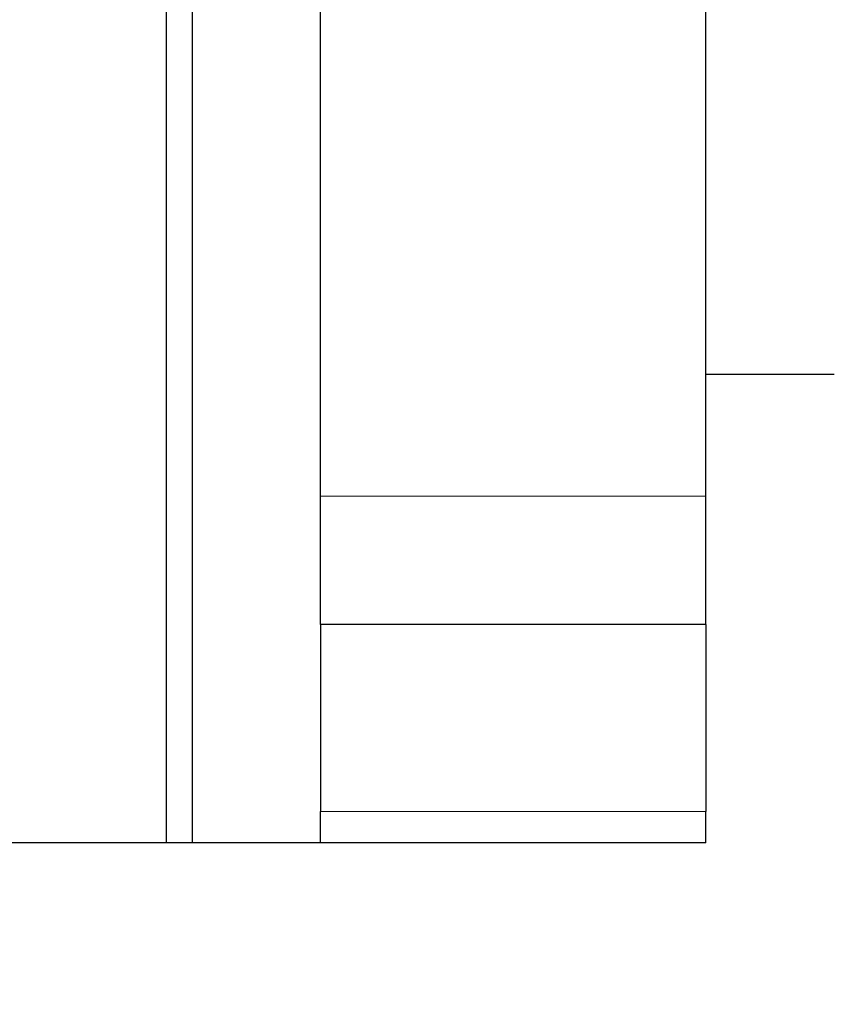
# Model space of a CAD drawing. Header units: inches. Extents: x 0 to 20790, y -12 to 14700.
# Tile 82 of 256: x 7697 to 7760, y 5712 to 5788. Entities that reach past the tile are written whole.
import ezdxf

# ---------------------------------------------------------------- set-up
doc = ezdxf.new("R2010")
doc.units = ezdxf.units.IN
for name, color, linetype, true_color in [('1', 7, 'Continuous', 0xffffff), ('101', 7, 'Continuous', 0xffffff), ('254', 7, 'Continuous', 0xffffff)]:
    doc.layers.add(name, color=color, linetype=linetype, true_color=true_color)
doc.styles.add('latin_extended', font='simplex.shx')
doc.dimstyles.get("Standard").update_dxf_attribs({"dimtxt": 0.18, "dimasz": 0.18, "dimexe": 0.18, "dimexo": 0.0625, "dimgap": 0.09, "dimtad": 0, "dimtih": 1, "dimtoh": 1, "dimdec": 4, "dimzin": 0, "dimdsep": 46, "dimtxsty": 'Standard', "dimcen": 0.09, "dimadec": 0, "dimazin": 0, "dimtfac": 1, "dimtdec": 4, "dimtofl": 0, "dimtmove": 0, "dimatfit": 3, "dimfxl": 1, "dimtolj": 1, "dimtzin": 0, "dimarcsym": 0})

# ---------------------------------------------------------------- blocks, each defined once
blk = doc.blocks.new('_U9')
at = {"layer": '254', "color": 3, "linetype": 'Continuous', "lineweight": 13, "transparency": 16777216}
for p, q in [((1629.956, 6537.143), (699.956, 6537.143)), ((734.956, 6414.643), (734.956, 5321.643)), ((7670.956, 5199.143), (699.956, 5199.143))]:
    blk.add_line(p, q, dxfattribs=at)
at = {"layer": '254', "color": 3, "transparency": 16777216}
for points in [[(755.372, 6414.643), (714.539, 6414.643), (734.956, 6537.143)], [(714.539, 5321.643), (755.372, 5321.643), (734.956, 5199.143)]]:
    blk.add_solid(points, dxfattribs=at)
at = {"layer": 'Defpoints', "color": 0, "transparency": 16777216}
for p in [(1664.956, 6537.143), (734.956, 5199.143), (7705.956, 5199.143)]:
    blk.add_point(p, dxfattribs=at)
at = {"layer": '254', "color": 2, "lineweight": 13, "transparency": 16777216, "insert": (551.206, 5647.573), "char_height": 122.5, "attachment_point": 1, "rotation": 90, "style": 'latin_extended'}
blk.add_mtext('\\A1;\\C2;1338', dxfattribs=at)

msp = doc.modelspace()

# ---------------------------------------------------------------- linework, layer by layer
at = {"layer": '1', "color": 2, "linetype": 'Continuous', "lineweight": 25}
for p, q in [((7707.956, 5724.143), (7707.956, 5891.093)), ((7719.956, 5751.143), (7719.956, 5891.092)), ((7749.956, 5751.143), (7749.956, 5891.092)), ((7749.956, 5760.643), (7759.955, 5760.643)), ((7719.956, 5741.143), (7719.956, 5751.143)), ((7749.956, 5741.143), (7749.956, 5751.143)), ((7719.956, 5741.143), (7719.956, 5726.572)), ((7749.956, 5741.143), (7719.956, 5741.143)), ((7749.956, 5741.143), (7749.956, 5726.572)), ((7719.956, 5724.143), (7719.956, 5726.572)), ((7749.956, 5724.143), (7749.956, 5726.572)), ((7707.956, 5724.143), (7679.956, 5724.143)), ((7709.956, 5724.143), (7707.956, 5724.143)), ((7749.956, 5724.143), (7719.956, 5724.143))]:
    msp.add_line(p, q, dxfattribs=at)
at = {"layer": '1', "color": 110, "linetype": 'Continuous', "lineweight": 13}
for p, q in [((7749.956, 5751.143), (7719.956, 5751.143)), ((7749.956, 5726.572), (7719.956, 5726.572))]:
    msp.add_line(p, q, dxfattribs=at)
at = {"layer": '101', "color": 2, "linetype": 'Continuous', "lineweight": 25}
for p in [(7709.956, 5891.091), (7719.956, 5724.143)]:
    msp.add_line(p, (7709.956, 5724.143), dxfattribs=at)

# ---------------------------------------------------------------- dimensions: what is measured, and where the dimension line sits
at = {"layer": '254', "color": 2, "linetype": 'Continuous', "lineweight": 13}
dim = msp.add_linear_dim(base=(734.956, 5199.143), p1=(1664.956, 6537.143), p2=(7705.956, 5199.143), angle=90, text='\\C2;1338', dimstyle='Standard', override={"dimscale": 35, "dimtxt": 3.5, "dimasz": 3.5, "dimexe": 1, "dimexo": 1, "dimgap": 1.75, "dimtad": 1, "dimtih": 0, "dimtoh": 0, "dimdec": 2, "dimlfac": 0.028571, "dimzin": 8, "dimdsep": 46, "dimlunit": 2, "dimpost": '', "dimtxsty": 'latin_extended', "dimsah": 1, "dimse1": 0, "dimse2": 0, "dimsd1": 0, "dimsd2": 0, "dimclrd": 3, "dimclre": 3, "dimclrt": 2, "dimtol": 0, "dimtm": -0.1, "dimtfac": 0.714286, "dimtdec": 3, "dimtofl": 1, "dimtmove": 0, "dimtzin": 8, "dimlwd": 13, "dimlwe": 13}, dxfattribs=at)
dim.commit()
dim.dimension.update_dxf_attribs({"geometry": '_U9', "text_midpoint": (734.956, 5851.74), "dimtype": 160})

doc.saveas('drawing.dxf')
